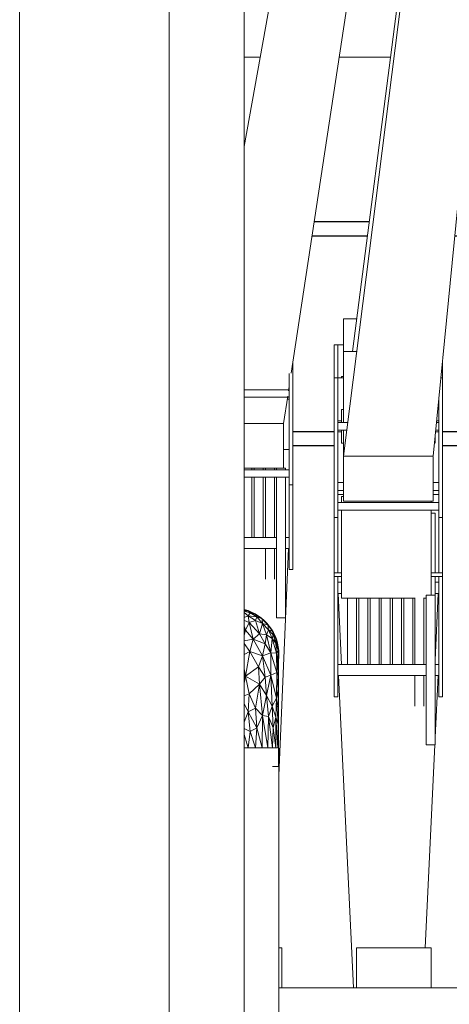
# Model space of a CAD drawing. Header units: millimetres. Extents: x 61846 to 198573, y 13020 to 52988.
# Tile 150 of 150: x 182051 to 182625, y 17828 to 19145. Entities that reach past the tile are written whole.
import ezdxf

# ---------------------------------------------------------------- set-up
doc = ezdxf.new("R2010")
doc.units = ezdxf.units.MM
for name, color, linetype, lineweight in [('A-GENM', 13, 'Continuous', 18), ('E-CABL-TRAY', 211, 'Continuous', 18), ('I-WALL', 2, 'Continuous', 25), ('M-HVAC-DUCT', 70, 'Continuous', 18), ('S-BEAM', 12, 'Continuous', 35)]:
    doc.layers.add(name, color=color, linetype=linetype, lineweight=lineweight)

# ---------------------------------------------------------------- blocks, each defined once
blk = doc.blocks.new('66_liftschacht RVT17 v2_0_Liftschacht_4284424 - 66_liftschacht RVT17 v2_0_Liftschacht_4284424-389560-GZ lierenkamer 3')
at = {"layer": 'A-GENM', "color": 7, "lineweight": 9}
blk.add_line((-46961.9, 17390), (-46961.9, 21790), dxfattribs=at)
blk = doc.blocks.new('Cable Tray with Fittings_NLRS_61_CT_UN_kabelladder_DNL_7744661 - Cable Tray with Fittings_NLRS_61_CT_UN_kabelladder_DNL_7744661-501497-GZ lierenkamer 3')
at = {"layer": 'E-CABL-TRAY', "color": 7, "lineweight": 9}
blk.add_line((-46661.9, 22940.9), (-46661.9, 16823), dxfattribs=at)
blk = doc.blocks.new('Cable Tray with Fittings_NLRS_61_CT_UN_kabelgoot_DNL_4840911 - Cable Tray with Fittings_NLRS_61_CT_UN_kabelgoot_DNL_4840911-589817-GZ lierenkamer 3')
at = {"layer": 'E-CABL-TRAY', "color": 7, "lineweight": 9}
blk.add_line((-46615.2, 17850), (-45260, 17850), dxfattribs=at)
blk = doc.blocks.new('Round Duct_NLRS_57_DU_verz staal _T-stuk__DNL_7746017 - Round Duct_NLRS_57_DU_verz staal _T-stuk__DNL_7746017-602335-GZ lierenkamer 3')
at = {"layer": 'M-HVAC-DUCT', "color": 7, "lineweight": 9}
for p, q in [((-46661.5, 18170.8), (-46656.3, 18170.8)), ((-46656.3, 18170.8), (-46637.6, 18170.8)), ((-46637.6, 18170.8), (-46629.8, 18170.8)), ((-46629.8, 18170.8), (-46619, 18170.8)), ((-46619, 18170.8), (-46617.3, 18170.8)), ((-46616.2, 18170.8), (-46615.2, 18170.8)), ((-46615.2, 16823), (-46615.2, 18170.8))]:
    blk.add_line(p, q, dxfattribs=at)
blk = doc.blocks.new('Round Duct_NLRS_57_DU_verz staal _T-stuk__DNL_7746074 - Round Duct_NLRS_57_DU_verz staal _T-stuk__DNL_7746074-602347-GZ lierenkamer 3')
at = {"layer": 'M-HVAC-DUCT', "color": 7, "lineweight": 9}
for start, end in [(0, 75), (354.9979, 0)]:
    blk.add_arc((-46677.7, 18295.8), 62.5, start, end, dxfattribs=at)
blk = doc.blocks.new('NLRS_57_DUF_UN_rond bocht_DNL_gladde_bocht verzinkt_staal_7746304 - NLRS_57_DUF_UN_rond bocht_DNL_gladde_bocht verzinkt_staal_7746304-602381-GZ lierenkamer 3')
at = {"layer": 'M-HVAC-DUCT', "color": 7, "lineweight": 9}
for p, q in [((-46661.9, 18355.5), (-46656.5, 18354.1)), ((-46656.5, 18354.1), (-46661.9, 18354.3)), ((-46661.9, 18353.7), (-46653.8, 18351.7)), ((-46656.5, 18347.6), (-46661.9, 18352.1)), ((-46661.7, 18355.7), (-46656.5, 18354.1)), ((-46646.7, 18349.5), (-46656.5, 18354.1)), ((-46656.5, 18354.1), (-46646.7, 18349.5)), ((-46656.5, 18354.1), (-46653.8, 18351.7)), ((-46656.5, 18347.6), (-46653.8, 18351.7)), ((-46646.7, 18349.5), (-46653.8, 18351.7)), ((-46644.6, 18346.2), (-46653.8, 18351.7)), ((-46646.7, 18349.5), (-46637.8, 18343.3)), ((-46637.8, 18343.3), (-46646.7, 18349.5)), ((-46646.7, 18349.5), (-46644.6, 18346.2)), ((-46661.9, 18345.4), (-46656.5, 18347.6)), ((-46661.3, 18341.5), (-46654.8, 18338.4)), ((-46654.8, 18338.4), (-46659.8, 18328.4)), ((-46644.6, 18346.2), (-46656.5, 18347.6)), ((-46654.8, 18338.4), (-46656.5, 18347.6)), ((-46646.7, 18341.4), (-46656.5, 18347.6)), ((-46654.8, 18338.4), (-46646.7, 18341.4)), ((-46654.8, 18338.4), (-46649.5, 18316.2)), ((-46654.8, 18338.4), (-46641.1, 18323.6)), ((-46644.6, 18346.2), (-46646.7, 18341.5)), ((-46646.7, 18341.4), (-46637.3, 18337.3)), ((-46646.7, 18341.4), (-46641.1, 18323.6)), ((-46637.8, 18343.3), (-46644.6, 18346.2)), ((-46644.6, 18346.2), (-46637.3, 18337.3)), ((-46637.3, 18337.3), (-46641.1, 18323.6)), ((-46633.9, 18339.7), (-46637.8, 18343.3)), ((-46630.2, 18335.7), (-46637.8, 18343.3)), ((-46637.8, 18343.3), (-46637.3, 18337.3)), ((-46630.2, 18335.7), (-46637.3, 18337.3)), ((-46629.1, 18328.7), (-46637.3, 18337.3)), ((-46632, 18322.3), (-46637.3, 18337.3)), ((-46633.9, 18339.7), (-46630.2, 18335.7)), ((-46624, 18326.8), (-46630.2, 18335.7)), ((-46630.2, 18335.7), (-46624, 18326.8)), ((-46630.2, 18335.7), (-46629.1, 18328.7)), ((-46661.9, 18333.5), (-46659.8, 18328.4)), ((-46661.9, 18329.6), (-46659.8, 18328.4)), ((-46661.9, 18327), (-46659.8, 18328.4)), ((-46659.8, 18328.4), (-46661.9, 18321)), ((-46649.5, 18316.2), (-46659.8, 18328.4)), ((-46649.5, 18316.2), (-46641.1, 18323.6)), ((-46632, 18322.3), (-46641.1, 18323.6)), ((-46641.1, 18323.6), (-46633.5, 18310)), ((-46632, 18322.3), (-46633.5, 18310)), ((-46629.1, 18328.7), (-46632, 18322.3)), ((-46632, 18322.3), (-46624.4, 18317.1)), ((-46632, 18322.3), (-46625.9, 18298.2)), ((-46624, 18326.8), (-46629.1, 18328.7)), ((-46622.8, 18322.3), (-46629.1, 18328.7)), ((-46629.1, 18328.7), (-46624.4, 18317.1)), ((-46622.8, 18322.3), (-46624.4, 18317.1)), ((-46624, 18326.8), (-46619.4, 18317)), ((-46619.4, 18317), (-46624, 18326.8)), ((-46624, 18326.8), (-46622.8, 18322.3)), ((-46619.4, 18317), (-46622.8, 18322.3)), ((-46622.8, 18322.3), (-46619.4, 18311)), ((-46649.5, 18316.2), (-46661.9, 18313.9)), ((-46661.9, 18310.5), (-46653.9, 18299.7)), ((-46649.5, 18316.2), (-46653.9, 18299.7)), ((-46649.5, 18316.2), (-46637.2, 18293.9)), ((-46649.5, 18316.2), (-46633.5, 18310)), ((-46637.2, 18293.9), (-46633.5, 18310)), ((-46625.9, 18298.2), (-46633.5, 18310)), ((-46624.4, 18317.1), (-46625.9, 18298.2)), ((-46624.4, 18317.1), (-46618.5, 18297.8)), ((-46624.4, 18317.1), (-46619.4, 18311)), ((-46617.8, 18311.9), (-46619.4, 18317)), ((-46619.4, 18317), (-46616.6, 18306.6)), ((-46619.4, 18317), (-46619.4, 18311)), ((-46616.6, 18306.6), (-46619.4, 18311)), ((-46616.3, 18301), (-46619.4, 18311)), ((-46618.5, 18297.8), (-46619.4, 18311)), ((-46617.8, 18311.9), (-46616.6, 18306.6)), ((-46661.9, 18296), (-46653.9, 18299.7)), ((-46659.8, 18266.6), (-46653.9, 18299.7)), ((-46637.2, 18293.9), (-46653.9, 18299.7)), ((-46642.3, 18279.4), (-46653.9, 18299.7)), ((-46625.9, 18298.2), (-46637.2, 18293.9)), ((-46626.2, 18268), (-46625.9, 18298.2)), ((-46618.5, 18297.8), (-46625.9, 18298.2)), ((-46625.9, 18298.2), (-46618.2, 18271.6)), ((-46616.3, 18301), (-46618.5, 18297.8)), ((-46618.5, 18297.8), (-46618.2, 18271.6)), ((-46618.5, 18297.8), (-46615.8, 18268.3)), ((-46618.4, 18297.6), (-46615.7, 18284.8)), ((-46615.7, 18295.8), (-46616.6, 18306.6)), ((-46615.7, 18295.8), (-46616.6, 18306.6)), ((-46616.6, 18306.6), (-46616.3, 18301)), ((-46615.7, 18295.8), (-46616.6, 18285)), ((-46616.6, 18285), (-46615.7, 18295.8)), ((-46615.7, 18295.8), (-46616.3, 18301)), ((-46616.3, 18301), (-46615.7, 18291.3)), ((-46616.3, 18301), (-46615.7, 18284.8)), ((-46615.7, 18295.8), (-46615.7, 18291.3)), ((-46637.2, 18293.9), (-46642.3, 18279.4)), ((-46626.2, 18268), (-46637.2, 18293.9)), ((-46633.5, 18265.4), (-46637.2, 18293.9)), ((-46617.2, 18283), (-46616.6, 18285)), ((-46615.9, 18290.1), (-46615.7, 18291.3)), ((-46615.9, 18289.9), (-46615.7, 18291.3)), ((-46615.7, 18284.8), (-46615.8, 18268.3)), ((-46615.7, 18291.3), (-46615.7, 18284.8)), ((-46659.8, 18266.6), (-46661.9, 18276.7)), ((-46661.9, 18269), (-46659.8, 18266.6)), ((-46659.8, 18266.6), (-46642.3, 18279.4)), ((-46633.5, 18265.4), (-46642.3, 18279.4)), ((-46641.1, 18256.2), (-46642.3, 18279.4)), ((-46626.2, 18268), (-46618.2, 18271.6)), ((-46618.5, 18237.3), (-46618.2, 18271.6)), ((-46618.2, 18271.6), (-46616.4, 18249.1)), ((-46618.2, 18271.6), (-46615.8, 18268.3)), ((-46661.9, 18264.9), (-46659.8, 18266.6)), ((-46661.9, 18257.4), (-46659.8, 18266.6)), ((-46659.8, 18266.6), (-46641.1, 18256.2)), ((-46659.8, 18266.6), (-46654.8, 18243.4)), ((-46641.1, 18256.2), (-46654.8, 18243.4)), ((-46641.1, 18256.2), (-46646.7, 18224.2)), ((-46633.5, 18265.4), (-46641.1, 18256.2)), ((-46632, 18240.8), (-46641.1, 18256.2)), ((-46637.3, 18214.1), (-46641.1, 18256.2)), ((-46626.2, 18268), (-46633.5, 18265.4)), ((-46632, 18240.8), (-46633.5, 18265.4)), ((-46632, 18240.8), (-46626.2, 18268)), ((-46626.2, 18268), (-46624.4, 18226.9)), ((-46626.2, 18268), (-46618.5, 18237.3)), ((-46616.4, 18249.1), (-46615.8, 18268.3)), ((-46615.8, 18245.2), (-46615.8, 18268.3)), ((-46661.9, 18240.7), (-46654.8, 18243.4)), ((-46656.5, 18219.2), (-46654.8, 18243.4)), ((-46654.8, 18243.4), (-46646.7, 18224.2)), ((-46618.5, 18237.3), (-46616.4, 18249.1)), ((-46615.8, 18245.2), (-46616.4, 18249.1)), ((-46615.7, 18224.6), (-46616.4, 18249.1)), ((-46615.8, 18245.2), (-46615.7, 18224.6)), ((-46661.9, 18230.4), (-46656.5, 18219.2)), ((-46632, 18240.8), (-46637.3, 18214.1)), ((-46632, 18240.8), (-46624.4, 18226.9)), ((-46632, 18240.8), (-46629.1, 18212.9)), ((-46624.4, 18226.9), (-46618.5, 18237.3)), ((-46618.5, 18237.3), (-46619.4, 18211.8)), ((-46618.5, 18237.3), (-46616.3, 18202.6)), ((-46618.5, 18237.3), (-46615.7, 18224.6)), ((-46661.9, 18205.3), (-46656.5, 18219.2)), ((-46656.5, 18219.2), (-46646.7, 18224.2)), ((-46644.6, 18197.8), (-46656.5, 18219.2)), ((-46653.8, 18192.8), (-46656.5, 18219.2)), ((-46644.6, 18197.8), (-46646.7, 18224.2)), ((-46637.3, 18214.1), (-46646.7, 18224.2)), ((-46624.4, 18226.9), (-46629.1, 18212.9)), ((-46624.4, 18226.9), (-46619.4, 18211.8)), ((-46624.4, 18226.9), (-46622.8, 18197.9)), ((-46616.3, 18202.6), (-46615.7, 18224.6)), ((-46615.7, 18202.2), (-46615.7, 18224.6)), ((-46644.6, 18197.8), (-46637.3, 18214.1)), ((-46637.8, 18170.8), (-46637.3, 18214.1)), ((-46630.2, 18170.8), (-46637.3, 18214.1)), ((-46637.3, 18214.1), (-46629.1, 18212.9)), ((-46630.2, 18170.8), (-46629.1, 18212.9)), ((-46624, 18170.8), (-46629.1, 18212.9)), ((-46629.1, 18212.9), (-46622.8, 18197.9)), ((-46619.4, 18211.8), (-46622.8, 18197.9)), ((-46619.4, 18170.8), (-46619.4, 18211.8)), ((-46616.6, 18170.8), (-46619.4, 18211.8)), ((-46616.3, 18202.6), (-46619.4, 18211.8)), ((-46653.8, 18192.8), (-46661.9, 18196.8)), ((-46656.5, 18170.8), (-46653.8, 18192.8)), ((-46644.6, 18197.8), (-46653.8, 18192.8)), ((-46646.7, 18170.8), (-46653.8, 18192.8)), ((-46646.7, 18170.8), (-46644.6, 18197.8)), ((-46637.8, 18170.8), (-46644.6, 18197.8)), ((-46624, 18170.8), (-46622.8, 18197.9)), ((-46619.4, 18170.8), (-46622.8, 18197.9)), ((-46616.6, 18170.8), (-46616.3, 18202.6)), ((-46615.7, 18170.8), (-46616.3, 18202.6)), ((-46615.7, 18202.2), (-46616.3, 18202.6)), ((-46615.7, 18170.8), (-46615.7, 18202.2)), ((-46656.5, 18170.8), (-46661.9, 18188.9)), ((-46615.7, 18145.8), (-46615.7, 18170.8)), ((-46617.8, 18145.8), (-46624, 18145.8)), ((-46615.7, 18145.8), (-46617.8, 18145.8)), ((-46617.3, 18145.8), (-46615.7, 18145.8))]:
    blk.add_line(p, q, dxfattribs=at)
blk = doc.blocks.new('NLRS_57_DUF_UN_rond bocht_DNL_gladde_bocht verzinkt_staal_7746304 - NLRS_57_DUF_UN_rond bocht_DNL_gladde_bocht verzinkt_staal_7746304-602385-GZ lierenkamer 3')
blk.add_blockref('NLRS_57_DUF_UN_rond bocht_DNL_gladde_bocht verzinkt_staal_7746304 - NLRS_57_DUF_UN_rond bocht_DNL_gladde_bocht verzinkt_staal_7746304-602381-GZ lierenkamer 3', (0, 0))
blk = doc.blocks.new('TadP_A_INS_INSTALLATIES_rvt-5-GZ lierenkamer 3')
at = {"layer": 'A-GENM', "lineweight": 9}
blk.add_blockref('66_liftschacht RVT17 v2_0_Liftschacht_4284424 - 66_liftschacht RVT17 v2_0_Liftschacht_4284424-389560-GZ lierenkamer 3', (0, 0), dxfattribs=at)
at = {"layer": 'E-CABL-TRAY', "lineweight": 9}
for name in ['Cable Tray with Fittings_NLRS_61_CT_UN_kabelladder_DNL_7744661 - Cable Tray with Fittings_NLRS_61_CT_UN_kabelladder_DNL_7744661-501497-GZ lierenkamer 3', 'Cable Tray with Fittings_NLRS_61_CT_UN_kabelgoot_DNL_4840911 - Cable Tray with Fittings_NLRS_61_CT_UN_kabelgoot_DNL_4840911-589817-GZ lierenkamer 3']:
    blk.add_blockref(name, (0, 0), dxfattribs=at)
at = {"layer": 'M-HVAC-DUCT', "lineweight": 9}
for name in ['NLRS_57_DUF_UN_rond bocht_DNL_gladde_bocht verzinkt_staal_7746304 - NLRS_57_DUF_UN_rond bocht_DNL_gladde_bocht verzinkt_staal_7746304-602385-GZ lierenkamer 3', 'Round Duct_NLRS_57_DU_verz staal _T-stuk__DNL_7746074 - Round Duct_NLRS_57_DU_verz staal _T-stuk__DNL_7746074-602347-GZ lierenkamer 3', 'Round Duct_NLRS_57_DU_verz staal _T-stuk__DNL_7746017 - Round Duct_NLRS_57_DU_verz staal _T-stuk__DNL_7746017-602335-GZ lierenkamer 3']:
    blk.add_blockref(name, (0, 0), dxfattribs=at)
blk = doc.blocks.new('28_PBT_SF_staal_H-profiel_S355_HE300B 583912 - 28_PBT_SF_staal_H-profiel_S355_HE300B 583912-326274-GZ lierenkamer 3')
at = {"layer": 'S-BEAM', "color": 250, "lineweight": 25}
for p, q in [((-46568, 18875), (-46494.3, 18875)), ((-46175.2, 18875), (-46122.7, 18875)), ((-46010.7, 18875), (-45939.5, 18875)), ((-45825.1, 18875), (-45754.7, 18875)), ((-45639.3, 18875), (-45576.4, 18875)), ((-45453.5, 18875), (-45260, 18875)), ((-46570.9, 18856), (-46496.7, 18856)), ((-46380.1, 18856), (-46310, 18856)), ((-46193.6, 18856), (-46123.2, 18856)), ((-46010.6, 18856), (-45939, 18856)), ((-45823.9, 18856), (-45753.1, 18856)), ((-45637.2, 18856), (-45573.9, 18856)), ((-45450.4, 18856), (-45260, 18856)), ((-46596.5, 18594), (-46541.5, 18594)), ((-46396.5, 18594), (-46341.5, 18594)), ((-46196.5, 18594), (-46141.5, 18594)), ((-45996.5, 18594), (-45941.5, 18594)), ((-45796.5, 18594), (-45741.5, 18594)), ((-45596.5, 18594), (-45541.5, 18594)), ((-45396.5, 18594), (-45260, 18594)), ((-46541.5, 18575), (-46596.5, 18575)), ((-46341.5, 18575), (-46396.5, 18575)), ((-46141.5, 18575), (-46196.5, 18575)), ((-45941.5, 18575), (-45996.5, 18575)), ((-45741.5, 18575), (-45796.5, 18575)), ((-45541.5, 18575), (-45596.5, 18575)), ((-45260, 18575), (-45396.5, 18575))]:
    blk.add_line(p, q, dxfattribs=at)
blk = doc.blocks.new('TadP_A_CON_CONSTRUCTIE_rvt-5-GZ lierenkamer 3')
at = {"layer": 'I-WALL', "color": 10, "lineweight": 18}
for p, q in [((-46961.9, 20210), (-46961.9, 16355)), ((-46761.9, 16355), (-46761.9, 20210))]:
    blk.add_line(p, q, dxfattribs=at)
at = {"layer": 'S-BEAM', "color": 10, "lineweight": 18}
blk.add_blockref('28_PBT_SF_staal_H-profiel_S355_HE300B 583912 - 28_PBT_SF_staal_H-profiel_S355_HE300B 583912-326274-GZ lierenkamer 3', (0, 0), dxfattribs=at)
blk = doc.blocks.new('Decorlier liggende trommel - Rij 5-2838829-GZ lierenkamer 3')
at = {"layer": 'A-GENM'}
for p, q in [((-46511.5, 17903.5), (-46511.5, 17850)), ((-46511.5, 17903.5), (-46411.5, 17903.5)), ((-46411.5, 17850), (-46411.5, 17903.5))]:
    blk.add_line(p, q, dxfattribs=at)
blk = doc.blocks.new('Decorlier liggende trommel - Rij 4-2838763-GZ lierenkamer 3')
at = {"layer": 'A-GENM'}
for p, q in [((-46541.5, 18405), (-46531.5, 18405)), ((-46541.5, 18400), (-46541.5, 18405)), ((-46411.5, 18405), (-46396.5, 18405)), ((-46396.5, 18400), (-46396.5, 18405)), ((-46541.5, 18289.6), (-46541.5, 18400)), ((-46536.5, 18400), (-46541.5, 18400)), ((-46531.5, 18400), (-46541.5, 18400)), ((-46536.5, 18400), (-46536.5, 18289.6)), ((-46396.5, 18400), (-46411.5, 18400)), ((-46401.5, 18289.6), (-46401.5, 18400)), ((-46401.5, 18400), (-46396.5, 18400)), ((-46396.5, 18400), (-46396.5, 18289.6)), ((-46406.3, 18375), (-46418.3, 18375)), ((-46418.3, 18275), (-46418.3, 18375)), ((-46406.3, 18375), (-46406.3, 18275)), ((-46523.3, 18282.3), (-46523.3, 18371.2)), ((-46511.3, 18371.2), (-46511.3, 18282.3)), ((-46508.3, 18282.3), (-46508.3, 18371.2)), ((-46496.3, 18371.2), (-46496.3, 18282.3)), ((-46493.3, 18282.3), (-46493.3, 18371.2)), ((-46481.3, 18371.2), (-46481.3, 18282.3)), ((-46478.3, 18282.3), (-46478.3, 18371.2)), ((-46466.3, 18371.2), (-46466.3, 18282.3)), ((-46463.3, 18282.3), (-46463.3, 18371.2)), ((-46451.3, 18371.2), (-46451.3, 18282.3)), ((-46448.3, 18282.3), (-46448.3, 18371.2)), ((-46436.3, 18371.2), (-46436.3, 18282.1)), ((-46433.3, 18282.1), (-46433.3, 18371.6)), ((-46421.3, 18371.6), (-46421.3, 18282.2)), ((-46541.5, 18267.8), (-46541.5, 18289.6)), ((-46536.5, 18289.6), (-46536.5, 18267.8)), ((-46418.3, 18282.5), (-46536.5, 18282.5)), ((-46401.5, 18282.5), (-46406.3, 18282.5)), ((-46401.5, 18267.8), (-46401.5, 18289.6)), ((-46396.5, 18289.6), (-46396.5, 18267.8)), ((-46418.3, 18175), (-46418.3, 18275)), ((-46406.3, 18275), (-46406.3, 18175)), ((-46541.5, 18244.4), (-46541.5, 18267.8)), ((-46536.5, 18267.8), (-46536.5, 18244.4)), ((-46536.5, 18267.5), (-46418.3, 18267.5)), ((-46535.7, 18267.5), (-46515.6, 17850)), ((-46433.3, 18226.5), (-46433.3, 18267.7)), ((-46421.3, 18267.7), (-46421.3, 18226.5)), ((-46406.3, 18184.8), (-46402.3, 18267.5)), ((-46406.3, 18267.5), (-46401.5, 18267.5)), ((-46401.5, 18244.4), (-46401.5, 18267.8)), ((-46396.5, 18267.8), (-46396.5, 18244.4)), ((-46541.5, 18239.3), (-46541.5, 18244.4)), ((-46536.5, 18244.4), (-46536.5, 18239.3)), ((-46401.5, 18239.3), (-46401.5, 18244.4)), ((-46396.5, 18244.4), (-46396.5, 18239.3)), ((-46541.5, 18239.3), (-46536.5, 18239.3)), ((-46401.5, 18239.3), (-46396.5, 18239.3)), ((-46419.8, 17903.5), (-46406.7, 18175.1)), ((-46418.3, 18175), (-46406.3, 18175)), ((-46614.8, 17903.5), (-46611.5, 17903.5)), ((-46611.5, 17850), (-46611.5, 17903.5)), ((-46611.5, 17713.5), (-46611.5, 17790)), ((-46512.7, 17790), (-46511.5, 17764.8)), ((-46614.8, 17713.5), (-46598.7, 17713.5)), ((-46598.7, 17183.5), (-46614.8, 17183.5))]:
    blk.add_line(p, q, dxfattribs=at)
blk = doc.blocks.new('Decorlier liggende trommel - Rij 2-2838346-GZ lierenkamer 3')
at = {"layer": 'A-GENM'}
for p, q in [((-46536.5, 18515), (-46529.3, 18515)), ((-46529.3, 18510), (-46536.5, 18510)), ((-46409, 18515), (-46401.5, 18515)), ((-46401.5, 18510), (-46409, 18510)), ((-46406.3, 18485), (-46411.5, 18485)), ((-46406.3, 18485), (-46406.3, 18405.1)), ((-46541.5, 18405), (-46541.5, 18479.4)), ((-46536.5, 18479.4), (-46536.5, 18405)), ((-46401.5, 18405), (-46401.5, 18479.4)), ((-46396.5, 18479.4), (-46396.5, 18405)), ((-46531.5, 18392.5), (-46536.5, 18392.5)), ((-46406.3, 18400.1), (-46406.3, 18385)), ((-46401.5, 18392.5), (-46406.3, 18392.5)), ((-46536.5, 18377.5), (-46531.5, 18377.5)), ((-46535.8, 18377.5), (-46531.5, 18282.5)), ((-46406.3, 18385), (-46406.3, 18374.9)), ((-46406.3, 18377.5), (-46401.5, 18377.5)), ((-46406.2, 18288.4), (-46402.2, 18377.5))]:
    blk.add_line(p, q, dxfattribs=at)
blk = doc.blocks.new('Keerschijf kort 90 graden - 8 kabels-V173-GZ lierenkamer 3')
at = {"layer": 'A-GENM'}
for p, q in [((-46511, 18745), (-46529, 18745)), ((-46529, 18701.4), (-46529, 18745)), ((-46529.3, 18710), (-46541.5, 18710)), ((-46536.5, 18710), (-46541.5, 18710)), ((-46541.5, 18705.3), (-46541.5, 18710)), ((-46541.5, 18690.6), (-46541.5, 18705.3)), ((-46536.5, 18710), (-46536.5, 18705.3)), ((-46536.5, 18705.3), (-46536.5, 18690.6)), ((-46541.5, 18670.3), (-46541.5, 18690.6)), ((-46536.5, 18690.6), (-46536.5, 18670.3)), ((-46396.5, 18688.8), (-46396.5, 18670.3)), ((-46541.5, 18666), (-46541.5, 18670.3)), ((-46536.5, 18670.3), (-46536.5, 18666)), ((-46529.3, 18667.5), (-46531.7, 18667.5)), ((-46531.7, 18666.7), (-46531.7, 18667.5)), ((-46396.5, 18670.3), (-46396.5, 18666))]:
    blk.add_line(p, q, dxfattribs=at)
blk = doc.blocks.new('Staalkabel gedraaid - Trek 6-2831680-GZ lierenkamer 3')
at = {"layer": 'A-GENM'}
blk.add_line((-46516.7, 18701), (-46085.4, 22055), dxfattribs=at)
blk = doc.blocks.new('Keerschijf kort 90 graden - 8 kabels-V179-GZ lierenkamer 3')
at = {"layer": 'A-GENM'}
for p, q in [((-46511.2, 18701), (-46529, 18701)), ((-46529, 18605.8), (-46529, 18701)), ((-46529.3, 18666), (-46541.5, 18666)), ((-46536.5, 18666), (-46541.5, 18666)), ((-46541.5, 18661.3), (-46541.5, 18666)), ((-46536.5, 18666), (-46536.5, 18661.3)), ((-46396.5, 18666), (-46398.7, 18666)), ((-46396.5, 18666), (-46398.7, 18666)), ((-46396.5, 18666), (-46396.5, 18661.3)), ((-46541.5, 18646.6), (-46541.5, 18661.3)), ((-46536.5, 18661.3), (-46536.5, 18646.6)), ((-46396.5, 18661.3), (-46396.5, 18646.6)), ((-46541.5, 18626.3), (-46541.5, 18646.6)), ((-46536.5, 18646.6), (-46536.5, 18626.3)), ((-46396.5, 18646.6), (-46396.5, 18626.3)), ((-46541.5, 18575.7), (-46541.5, 18626.3)), ((-46536.5, 18626.3), (-46536.5, 18575.7)), ((-46401.5, 18626.3), (-46401.5, 18637.6)), ((-46401.5, 18575.7), (-46401.5, 18626.3)), ((-46396.5, 18626.3), (-46396.5, 18575.7)), ((-46529.3, 18623.5), (-46531.7, 18623.5)), ((-46531.7, 18606.8), (-46531.7, 18623.5)), ((-46531.7, 18608.5), (-46536.5, 18608.5)), ((-46523.3, 18606), (-46536.5, 18606)), ((-46401.5, 18606), (-46404.6, 18606)), ((-46401.5, 18608.5), (-46404.3, 18608.5)), ((-46536.5, 18596), (-46524.6, 18596)), ((-46536.5, 18593.5), (-46531.7, 18593.5)), ((-46531.7, 18578.5), (-46531.7, 18595.2)), ((-46529, 18501), (-46529, 18596.2)), ((-46406.3, 18588.5), (-46406.3, 18578.5)), ((-46405.8, 18593.5), (-46401.5, 18593.5)), ((-46405.6, 18596), (-46401.5, 18596)), ((-46541.5, 18555.4), (-46541.5, 18575.7)), ((-46536.5, 18575.7), (-46536.5, 18555.4)), ((-46531.7, 18578.5), (-46529.3, 18578.5)), ((-46401.5, 18555.4), (-46401.5, 18575.7)), ((-46396.5, 18575.7), (-46396.5, 18555.4)), ((-46409, 18560.4), (-46409, 18501)), ((-46541.5, 18483.6), (-46541.5, 18555.4)), ((-46536.5, 18555.4), (-46536.5, 18483.6)), ((-46401.5, 18483.6), (-46401.5, 18555.4)), ((-46396.5, 18555.4), (-46396.5, 18483.6)), ((-46536.5, 18526), (-46529.3, 18526)), ((-46409, 18526), (-46401.5, 18526)), ((-46401.5, 18499), (-46536.5, 18499)), ((-46529, 18501), (-46409, 18501)), ((-46541.5, 18478.9), (-46541.5, 18483.6)), ((-46536.5, 18489), (-46401.5, 18489)), ((-46536.5, 18483.6), (-46536.5, 18478.9)), ((-46401.5, 18478.9), (-46401.5, 18483.6)), ((-46396.5, 18483.6), (-46396.5, 18478.9)), ((-46541.5, 18479.4), (-46541.5, 18478.9)), ((-46541.5, 18478.9), (-46536.5, 18478.9)), ((-46536.5, 18478.9), (-46536.5, 18479.4)), ((-46401.5, 18479.4), (-46401.5, 18478.9)), ((-46401.5, 18478.9), (-46396.5, 18478.9)), ((-46396.5, 18478.9), (-46396.5, 18479.4))]:
    blk.add_line(p, q, dxfattribs=at)
blk = doc.blocks.new('Staalkabel gedraaid - Trek 13-2832076-GZ lierenkamer 3')
at = {"layer": 'A-GENM'}
for p, q in [((-46529, 18561), (-46149.1, 21549.9)), ((-46116.3, 21549.9), (-46409, 18561)), ((-46409, 18561), (-46529, 18561))]:
    blk.add_line(p, q, dxfattribs=at)
blk = doc.blocks.new('Staalkabel - Rij 4-V186-GZ lierenkamer 3')
at = {"layer": 'A-GENM'}
for p, q in [((-46531.5, 18507), (-46531.5, 18499)), ((-46529.3, 18507), (-46531.5, 18507)), ((-46531.5, 18499), (-46411.5, 18499)), ((-46411.5, 18499), (-46411.5, 18501.1)), ((-46531.5, 18371), (-46531.5, 18489.2)), ((-46411.5, 18375.9), (-46411.5, 18489.2)), ((-46433.3, 18371), (-46531.5, 18371)), ((-46418.3, 18371), (-46421.3, 18371))]:
    blk.add_line(p, q, dxfattribs=at)
blk = doc.blocks.new('Decorlier liggende trommel - Rij 1-2599132-GZ lierenkamer 3')
at = {"layer": 'A-GENM'}
for p, q in [((-46651.3, 18545), (-46651.3, 18543.4)), ((-46651.3, 18533.6), (-46651.3, 18452.3)), ((-46648.3, 18543.4), (-46648.3, 18545)), ((-46648.3, 18452.3), (-46648.3, 18533.6)), ((-46636.3, 18545), (-46636.3, 18543.4)), ((-46636.3, 18533.6), (-46636.3, 18452.1)), ((-46633.3, 18543.5), (-46633.3, 18545)), ((-46633.3, 18452.1), (-46633.3, 18533.6)), ((-46621.3, 18545), (-46621.3, 18543.5)), ((-46621.3, 18533.6), (-46621.3, 18452.2)), ((-46618.3, 18543.5), (-46618.3, 18545)), ((-46618.3, 18445), (-46618.3, 18533.6)), ((-46606.3, 18545), (-46609, 18545)), ((-46606.3, 18545), (-46606.3, 18543.6)), ((-46606.3, 18533.6), (-46606.3, 18445)), ((-46601.5, 18459.6), (-46601.5, 18523.4)), ((-46596.5, 18523.4), (-46596.5, 18459.6)), ((-46601.5, 18437.8), (-46601.5, 18459.6)), ((-46596.5, 18459.6), (-46596.5, 18437.8)), ((-46618.3, 18452.5), (-46661.9, 18452.5)), ((-46618.3, 18345), (-46618.3, 18445)), ((-46601.5, 18452.5), (-46606.3, 18452.5)), ((-46606.3, 18445), (-46606.3, 18345)), ((-46661.3, 18437.5), (-46618.3, 18437.5)), ((-46633.3, 18396.5), (-46633.3, 18437.7)), ((-46621.3, 18437.7), (-46621.3, 18396.5)), ((-46615.2, 18133.9), (-46602.2, 18437.5)), ((-46606.3, 18437.5), (-46601.5, 18437.5)), ((-46601.5, 18414.4), (-46601.5, 18437.8)), ((-46596.5, 18437.8), (-46596.5, 18414.4)), ((-46601.5, 18409.3), (-46601.5, 18414.4)), ((-46596.5, 18414.4), (-46596.5, 18409.3)), ((-46601.5, 18409.3), (-46596.5, 18409.3)), ((-46618.3, 18345), (-46606.3, 18345))]:
    blk.add_line(p, q, dxfattribs=at)
blk = doc.blocks.new('Keerschijf kort 90 graden - 8 kabels-V189-GZ lierenkamer 3')
at = {"layer": 'A-GENM'}
for p, q in [((-46596.5, 18686.6), (-46596.5, 18670.3)), ((-46601.5, 18670.3), (-46601.5, 18671.8)), ((-46601.5, 18619.7), (-46601.5, 18670.3)), ((-46596.5, 18670.3), (-46596.5, 18619.7)), ((-46601.5, 18650), (-46661.9, 18650)), ((-46661.9, 18640), (-46601.5, 18640)), ((-46604.1, 18637.5), (-46601.5, 18637.5)), ((-46601.5, 18599.4), (-46601.5, 18619.7)), ((-46596.5, 18619.7), (-46596.5, 18599.4)), ((-46609, 18604.2), (-46609, 18545)), ((-46601.5, 18527.6), (-46601.5, 18599.4)), ((-46596.5, 18599.4), (-46596.5, 18527.6)), ((-46609, 18570), (-46601.5, 18570)), ((-46661.9, 18545), (-46609, 18545)), ((-46601.5, 18543), (-46661.9, 18543)), ((-46661.9, 18533), (-46601.5, 18533)), ((-46601.5, 18522.9), (-46601.5, 18527.6)), ((-46601.5, 18523.4), (-46601.5, 18522.9)), ((-46601.5, 18522.9), (-46596.5, 18522.9)), ((-46596.5, 18527.6), (-46596.5, 18522.9)), ((-46596.5, 18522.9), (-46596.5, 18523.4))]:
    blk.add_line(p, q, dxfattribs=at)
blk = doc.blocks.new('Staalkabel gedraaid - Trek 7-3725491-GZ lierenkamer 3')
at = {"layer": 'A-GENM'}
for p, q in [((-46661.9, 18975.3), (-46047, 22367.1)), ((-46048.8, 22295.8), (-46598.8, 18672.3)), ((-46601.5, 18654.4), (-46602.4, 18648.4)), ((-46603.5, 18641.5), (-46609, 18605)), ((-46609, 18605), (-46661.9, 18605))]:
    blk.add_line(p, q, dxfattribs=at)
blk = doc.blocks.new('Decorlier staande trommel - Decorlier staande trommel-5627370-GZ lierenkamer 3')
at = {"layer": 'A-GENM'}
for p, q in [((-46640.2, 19095), (-46661.9, 19095)), ((-46466, 19095), (-46534.6, 19095))]:
    blk.add_line(p, q, dxfattribs=at)

msp = doc.modelspace()

# ---------------------------------------------------------------- block references
at = {"color": 210, "lineweight": 5}
for name in ['TadP_A_CON_CONSTRUCTIE_rvt-5-GZ lierenkamer 3', 'TadP_A_INS_INSTALLATIES_rvt-5-GZ lierenkamer 3']:
    msp.add_blockref(name, (229012.8, 0), dxfattribs=at)
at = {"layer": 'A-GENM'}
for name in ['Staalkabel gedraaid - Trek 7-3725491-GZ lierenkamer 3', 'Staalkabel gedraaid - Trek 6-2831680-GZ lierenkamer 3', 'Staalkabel gedraaid - Trek 13-2832076-GZ lierenkamer 3', 'Decorlier staande trommel - Decorlier staande trommel-5627370-GZ lierenkamer 3', 'Keerschijf kort 90 graden - 8 kabels-V173-GZ lierenkamer 3', 'Keerschijf kort 90 graden - 8 kabels-V179-GZ lierenkamer 3', 'Keerschijf kort 90 graden - 8 kabels-V189-GZ lierenkamer 3', 'Decorlier liggende trommel - Rij 1-2599132-GZ lierenkamer 3', 'Decorlier liggende trommel - Rij 2-2838346-GZ lierenkamer 3', 'Staalkabel - Rij 4-V186-GZ lierenkamer 3', 'Decorlier liggende trommel - Rij 4-2838763-GZ lierenkamer 3', 'Decorlier liggende trommel - Rij 5-2838829-GZ lierenkamer 3']:
    msp.add_blockref(name, (229012.8, 0), dxfattribs=at)

doc.saveas('drawing.dxf')
